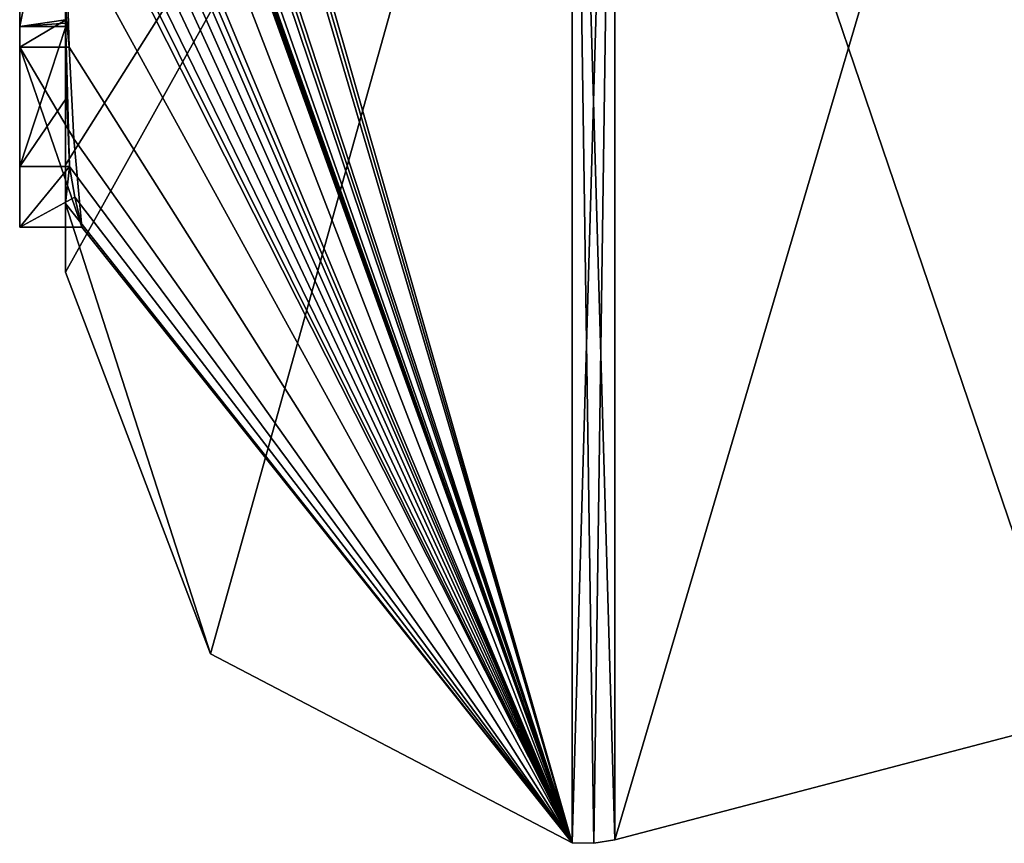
# Model space of a CAD drawing. Extents: x -23 to 700, y -2000 to 0.
# Tile 1 of 196: x -4.6 to -0.31, y -1993.98 to -1990.4. Entities that reach past the tile are written whole.
import ezdxf

# ---------------------------------------------------------------- set-up
doc = ezdxf.new("R2010")
doc.units = 0
doc.header["$LTSCALE"] = 65.149826
for name, color, linetype in [('1640', 7, 'CONTINUOUS'), ('1645', 7, 'CONTINUOUS'), ('1646', 7, 'CONTINUOUS'), ('1647', 7, 'CONTINUOUS'), ('1648', 7, 'CONTINUOUS'), ('1653', 7, 'CONTINUOUS'), ('1654', 7, 'CONTINUOUS'), ('1676', 7, 'CONTINUOUS'), ('1689', 7, 'CONTINUOUS'), ('1690', 7, 'CONTINUOUS'), ('1804', 7, 'CONTINUOUS'), ('1812', 7, 'CONTINUOUS'), ('1813', 7, 'CONTINUOUS')]:
    doc.layers.add(name, color=color, linetype=linetype)

msp = doc.modelspace()

# ---------------------------------------------------------------- linework, layer by layer
at = {"layer": '1640', "linetype": 'CONTINUOUS'}
for points in [[(-4.4, -1989.4289, 27.1133), (-4.4, -1990.4027, 26.551), (-4.4, -1990.0083, 28.1168), (-4.4, -1989.4289, 27.1133)], [(-4.4, -1991.0336, 37.2391), (-4.4, -1989.7984, 40.9665), (-4.4, -1990.4027, 26.551), (-4.4, -1991.0336, 37.2391)], [(-4.4, -1990.4027, 26.551), (-4.4, -1989.7984, 40.9665), (-4.4, -1990.1, 33.0124), (-4.4, -1990.4027, 26.551)], [(-4.4, -1990.0083, 28.1168), (-4.4, -1990.4027, 26.551), (-4.4, -1990.0213, 31.3138), (-4.4, -1990.0083, 28.1168)], [(-4.4, -1990.0213, 31.3138), (-4.4, -1990.4027, 26.551), (-4.4, -1990.1, 33.0124), (-4.4, -1990.0213, 31.3138)], [(-4.4, -1991.2014, 29.5999), (-4.4, -1991.0336, 37.2391), (-4.4, -1990.4027, 26.551), (-4.4, -1991.2014, 29.5999)], [(-4.4, -1991.5, 33), (-4.4, -1991.0336, 37.2391), (-4.4, -1991.2014, 29.5999), (-4.4, -1991.5, 33)]]:
    msp.add_3dface(points, dxfattribs=at)
at = {"layer": '1645', "linetype": 'CONTINUOUS'}
for points in [[(-4.3429, -1986.5961, 19.2811), (-4.3341, -1986.5125, 19.1364), (-2.1949, -1993.9825, 33), (-4.3429, -1986.5961, 19.2811)], [(-2.1949, -1993.9825, 33), (-4.3341, -1986.5125, 19.1364), (-2.1949, -1987.544, 17.456), (-2.1949, -1993.9825, 33)], [(-4.3508, -1986.6805, 19.4273), (-4.3429, -1986.5961, 19.2811), (-2.1949, -1993.9825, 33), (-4.3508, -1986.6805, 19.4273)], [(-4.3867, -1987.2981, 20.4971), (-4.3508, -1986.6805, 19.4273), (-2.1949, -1993.9825, 33), (-4.3867, -1987.2981, 20.4971)], [(-4.3893, -1987.3819, 20.6423), (-4.3867, -1987.2981, 20.4971), (-2.1949, -1993.9825, 33), (-4.3893, -1987.3819, 20.6423)], [(-4.3915, -1987.4661, 20.788), (-4.3893, -1987.3819, 20.6423), (-2.1949, -1993.9825, 33), (-4.3915, -1987.4661, 20.788)], [(-4.3958, -1987.6968, 21.1876), (-4.3915, -1987.4661, 20.788), (-2.1949, -1993.9825, 33), (-4.3958, -1987.6968, 21.1876)], [(-4.3969, -1987.787, 21.344), (-4.3958, -1987.6968, 21.1876), (-2.1949, -1993.9825, 33), (-4.3969, -1987.787, 21.344)], [(-4.3978, -1987.8775, 21.5006), (-4.3969, -1987.787, 21.344), (-2.1949, -1993.9825, 33), (-4.3978, -1987.8775, 21.5006)], [(-4.4, -1988.2671, 22.2468), (-4.4, -1987.8058, 21.5795), (-2.1949, -1993.9825, 33), (-4.4, -1988.2671, 22.2468)], [(-4.4, -1987.8058, 21.5795), (-4.3995, -1987.8416, 21.54), (-2.1949, -1993.9825, 33), (-4.4, -1987.8058, 21.5795)], [(-4.3995, -1987.8416, 21.54), (-4.3978, -1987.8775, 21.5006), (-2.1949, -1993.9825, 33), (-4.3995, -1987.8416, 21.54)], [(-4.4, -1988.7017, 22.9317), (-4.4, -1988.2671, 22.2468), (-2.1949, -1993.9825, 33), (-4.4, -1988.7017, 22.9317)], [(-4.4, -1988.7949, 23.0897), (-4.4, -1988.7017, 22.9317), (-2.1949, -1993.9825, 33), (-4.4, -1988.7949, 23.0897)], [(-4.4, -1988.8863, 23.248), (-4.4, -1988.7949, 23.0897), (-2.1949, -1993.9825, 33), (-4.4, -1988.8863, 23.248)], [(-4.4, -1989.024, 23.4903), (-4.4, -1988.8863, 23.248), (-2.1949, -1993.9825, 33), (-4.4, -1989.024, 23.4903)], [(-4.4, -1989.1649, 23.7304), (-4.4, -1989.024, 23.4903), (-2.1949, -1993.9825, 33), (-4.4, -1989.1649, 23.7304)], [(-4.3999, -1989.3164, 23.9929), (-4.4, -1989.1649, 23.7304), (-2.1949, -1993.9825, 33), (-4.3999, -1989.3164, 23.9929)], [(-4.3998, -1989.4678, 24.2552), (-4.3999, -1989.3164, 23.9929), (-2.1949, -1993.9825, 33), (-4.3998, -1989.4678, 24.2552)], [(-4.3998, -1989.5639, 24.4538), (-4.3998, -1989.4678, 24.2552), (-2.1949, -1993.9825, 33), (-4.3998, -1989.5639, 24.4538)], [(-4.4, -1989.6238, 24.6543), (-4.3998, -1989.5639, 24.4538), (-2.1949, -1993.9825, 33), (-4.4, -1989.6238, 24.6543)], [(-4.4, -1989.9704, 25.4294), (-4.4, -1989.6238, 24.6543), (-2.1949, -1993.9825, 33), (-4.4, -1989.9704, 25.4294)], [(-4.3963, -1990.4022, 26.1487), (-4.4, -1989.9704, 25.4294), (-4.3852, -1990.5214, 26.0799), (-4.3963, -1990.4022, 26.1487)], [(-4.3852, -1990.5214, 26.0799), (-4.4, -1989.9704, 25.4294), (-2.1949, -1993.9825, 33), (-4.3852, -1990.5214, 26.0799)], [(-4.4, -1991.2014, 29.5999), (-4.4, -1990.4027, 26.551), (-4.3825, -1991.0415, 27.589), (-4.4, -1991.2014, 29.5999)], [(-4.3825, -1991.0415, 27.589), (-4.4, -1990.4027, 26.551), (-4.3951, -1990.7404, 27.0674), (-4.3825, -1991.0415, 27.589)], [(-4.3951, -1990.7404, 27.0674), (-4.4, -1990.4027, 26.551), (-4.3999, -1990.4176, 26.5425), (-4.3951, -1990.7404, 27.0674)], [(-4.3998, -1990.4324, 26.5339), (-4.3951, -1990.7404, 27.0674), (-4.3999, -1990.4176, 26.5425), (-4.3998, -1990.4324, 26.5339)], [(-4.3645, -1990.9212, 26.7725), (-4.3852, -1990.5214, 26.0799), (-2.1949, -1993.9825, 33), (-4.3645, -1990.9212, 26.7725)], [(-4.3293, -1991.3048, 27.437), (-4.3645, -1990.9212, 26.7725), (-2.1949, -1993.9825, 33), (-4.3293, -1991.3048, 27.437)], [(-4.4, -1991.2014, 29.5999), (-4.3825, -1991.0415, 27.589), (-2.1949, -1993.9825, 33), (-4.4, -1991.2014, 29.5999)], [(-4.3825, -1991.0415, 27.589), (-4.3603, -1991.174, 27.5125), (-2.1949, -1993.9825, 33), (-4.3825, -1991.0415, 27.589)], [(-4.3603, -1991.174, 27.5125), (-4.3293, -1991.3048, 27.437), (-2.1949, -1993.9825, 33), (-4.3603, -1991.174, 27.5125)], [(-4.4, -1991.5, 33), (-4.4, -1991.2014, 29.5999), (-3.7691, -1993.1602, 33), (-4.4, -1991.5, 33)], [(-3.7691, -1993.1602, 33), (-4.4, -1991.2014, 29.5999), (-2.1949, -1993.9825, 33), (-3.7691, -1993.1602, 33)]]:
    msp.add_3dface(points, dxfattribs=at)
at = {"layer": '1646', "linetype": 'CONTINUOUS'}
for points in [[(-4.4, -1991.0336, 37.2391), (-4.4, -1991.5, 33), (-2.1949, -1987.544, 48.544), (-4.4, -1991.0336, 37.2391)], [(-4.4, -1991.0336, 37.2391), (-2.1949, -1987.544, 48.544), (-4.3979, -1989.8875, 41.0179), (-4.4, -1991.0336, 37.2391)], [(-4.4, -1991.5, 33), (-3.7691, -1993.1602, 33), (-2.1949, -1987.544, 48.544), (-4.4, -1991.5, 33)], [(-3.7691, -1993.1602, 33), (-2.1949, -1993.9825, 33), (-2.1949, -1987.544, 48.544), (-3.7691, -1993.1602, 33)], [(-4.4, -1989.7984, 40.9665), (-4.4, -1991.0336, 37.2391), (-4.3979, -1989.8875, 41.0179), (-4.4, -1989.7984, 40.9665)]]:
    msp.add_3dface(points, dxfattribs=at)
at = {"layer": '1647', "linetype": 'CONTINUOUS'}
for points in [[(0, -1993.444, 33), (0, -1987.1626, 48.1637), (-2.0094, -1993.9698, 33), (0, -1993.444, 33)], [(-2.0094, -1993.9698, 33), (0, -1987.1626, 48.1637), (-2.0094, -1987.535, 48.535), (-2.0094, -1993.9698, 33)]]:
    msp.add_3dface(points, dxfattribs=at)
at = {"layer": '1648', "linetype": 'CONTINUOUS'}
for points in [[(0, -1987.1626, 17.8363), (0, -1993.444, 33), (-2.0094, -1987.535, 17.465), (0, -1987.1626, 17.8363)], [(0, -1993.444, 33), (-2.0094, -1993.9698, 33), (-2.0094, -1987.535, 17.465), (0, -1993.444, 33)]]:
    msp.add_3dface(points, dxfattribs=at)
at = {"layer": '1653', "linetype": 'CONTINUOUS'}
for points in [[(-2.0094, -1993.9698, 33), (-2.1949, -1987.544, 17.456), (-2.0094, -1987.535, 17.465), (-2.0094, -1993.9698, 33)], [(-2.1949, -1993.9825, 33), (-2.1949, -1987.544, 17.456), (-2.1016, -1993.9849, 33), (-2.1949, -1993.9825, 33)], [(-2.1949, -1987.544, 17.456), (-2.0094, -1993.9698, 33), (-2.1016, -1993.9849, 33), (-2.1949, -1987.544, 17.456)]]:
    msp.add_3dface(points, dxfattribs=at)
at = {"layer": '1654', "linetype": 'CONTINUOUS'}
for points in [[(-2.1949, -1987.544, 48.544), (-2.1949, -1993.9825, 33), (-2.0094, -1987.535, 48.535), (-2.1949, -1987.544, 48.544)], [(-2.0094, -1987.535, 48.535), (-2.1949, -1993.9825, 33), (-2.1016, -1993.9849, 33), (-2.0094, -1987.535, 48.535)], [(-2.0094, -1993.9698, 33), (-2.0094, -1987.535, 48.535), (-2.1016, -1993.9849, 33), (-2.0094, -1993.9698, 33)]]:
    msp.add_3dface(points, dxfattribs=at)
at = {"layer": '1676', "linetype": 'CONTINUOUS'}
for points in [[(-4.6, -1987.9233, 27.5799), (-4.6, -1990.5214, 26.0799), (-4.6, -1990.4324, 26.5339), (-4.6, -1987.9233, 27.5799)], [(-4.6, -1989.4289, 27.1133), (-4.6, -1987.9233, 27.5799), (-4.6, -1990.4324, 26.5339), (-4.6, -1989.4289, 27.1133)], [(-4.6, -1991.3048, 27.437), (-4.6, -1991.0415, 27.589), (-4.6, -1990.4324, 26.5339), (-4.6, -1991.3048, 27.437)], [(-4.6, -1990.5214, 26.0799), (-4.6, -1991.3048, 27.437), (-4.6, -1990.4324, 26.5339), (-4.6, -1990.5214, 26.0799)]]:
    msp.add_3dface(points, dxfattribs=at)
at = {"layer": '1689', "linetype": 'CONTINUOUS'}
for points in [[(-4.3951, -1990.7404, 27.0674), (-4.3998, -1990.4324, 26.5339), (-4.6, -1991.0415, 27.589), (-4.3951, -1990.7404, 27.0674)], [(-4.6, -1991.0415, 27.589), (-4.3998, -1990.4324, 26.5339), (-4.6, -1990.4324, 26.5339), (-4.6, -1991.0415, 27.589)], [(-4.3825, -1991.0415, 27.589), (-4.3951, -1990.7404, 27.0674), (-4.6, -1991.0415, 27.589), (-4.3825, -1991.0415, 27.589)]]:
    msp.add_3dface(points, dxfattribs=at)
at = {"layer": '1690', "linetype": 'CONTINUOUS'}
for points in [[(-4.3603, -1991.174, 27.5125), (-4.3825, -1991.0415, 27.589), (-4.6, -1991.3048, 27.437), (-4.3603, -1991.174, 27.5125)], [(-4.3825, -1991.0415, 27.589), (-4.6, -1991.0415, 27.589), (-4.6, -1991.3048, 27.437), (-4.3825, -1991.0415, 27.589)], [(-4.3293, -1991.3048, 27.437), (-4.3603, -1991.174, 27.5125), (-4.6, -1991.3048, 27.437), (-4.3293, -1991.3048, 27.437)]]:
    msp.add_3dface(points, dxfattribs=at)
at = {"layer": '1804', "linetype": 'CONTINUOUS'}
for points in [[(-4.4, -1990.4027, 26.551), (-4.4, -1989.4289, 27.1133), (-4.6, -1990.4324, 26.5339), (-4.4, -1990.4027, 26.551)], [(-4.4, -1989.4289, 27.1133), (-4.6, -1989.4289, 27.1133), (-4.6, -1990.4324, 26.5339), (-4.4, -1989.4289, 27.1133)], [(-4.3999, -1990.4176, 26.5425), (-4.4, -1990.4027, 26.551), (-4.6, -1990.4324, 26.5339), (-4.3999, -1990.4176, 26.5425)], [(-4.3998, -1990.4324, 26.5339), (-4.3999, -1990.4176, 26.5425), (-4.6, -1990.4324, 26.5339), (-4.3998, -1990.4324, 26.5339)]]:
    msp.add_3dface(points, dxfattribs=at)
at = {"layer": '1812', "linetype": 'CONTINUOUS'}
for points in [[(-4.3963, -1990.4022, 26.1487), (-4.6, -1990.5214, 26.0799), (-4.6, -1987.9233, 27.5799), (-4.3963, -1990.4022, 26.1487)], [(-4.3963, -1990.4022, 26.1487), (-4.3852, -1990.5214, 26.0799), (-4.6, -1990.5214, 26.0799), (-4.3963, -1990.4022, 26.1487)]]:
    msp.add_3dface(points, dxfattribs=at)
at = {"layer": '1813', "linetype": 'CONTINUOUS'}
for points in [[(-4.3852, -1990.5214, 26.0799), (-4.3645, -1990.9212, 26.7725), (-4.6, -1990.5214, 26.0799), (-4.3852, -1990.5214, 26.0799)], [(-4.3645, -1990.9212, 26.7725), (-4.3293, -1991.3048, 27.437), (-4.6, -1990.5214, 26.0799), (-4.3645, -1990.9212, 26.7725)], [(-4.3293, -1991.3048, 27.437), (-4.6, -1991.3048, 27.437), (-4.6, -1990.5214, 26.0799), (-4.3293, -1991.3048, 27.437)]]:
    msp.add_3dface(points, dxfattribs=at)

doc.saveas('drawing.dxf')
